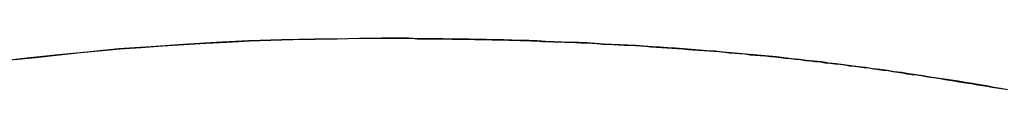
# Model space of a CAD drawing. Extents: x -4.2 to 4.1, y -6.8 to 5.8.
# Tile 192 of 214: x 0.51899 to 0.54487, y -3.99854 to -3.99719. Entities that reach past the tile are written whole.
import ezdxf

# ---------------------------------------------------------------- set-up
doc = ezdxf.new("R2010")
doc.units = 0
doc.layers.get('0').update_dxf_attribs({"linetype": 'CONTINUOUS'})

# ---------------------------------------------------------------- blocks, each defined once
blk = doc.blocks.new('*U1')
blk.add_line((0.528509, -3.997192, 4.435), (0.528509, -3.997192, 4.4349))
blk.add_line((0.528509, -3.997192, 4.435), (0.528509, -3.997192, 4.4349))
for points in [[(0.518851, -3.99775, 4.435), (0.519399, -3.99769, 4.435), (0.519949, -3.99763, 4.435), (0.520502, -3.99757, 4.435), (0.521058, -3.99752, 4.435), (0.521616, -3.99747, 4.435), (0.522176, -3.99743, 4.435), (0.522739, -3.99739, 4.435), (0.523305, -3.99735, 4.435), (0.523873, -3.99732, 4.435), (0.524443, -3.99729, 4.435), (0.525017, -3.99726, 4.435), (0.525592, -3.99724, 4.435), (0.526171, -3.99722, 4.435), (0.526752, -3.99721, 4.435), (0.527335, -3.9972, 4.435), (0.527921, -3.99719, 4.435), (0.528509, -3.99719, 4.435)], [(0.518851, -3.99775, 4.435), (0.519399, -3.99769, 4.435), (0.519949, -3.99763, 4.435), (0.520502, -3.99757, 4.435), (0.521058, -3.99752, 4.435), (0.521616, -3.99747, 4.435), (0.522176, -3.99743, 4.435), (0.522739, -3.99739, 4.435), (0.523305, -3.99735, 4.435), (0.523873, -3.99732, 4.435), (0.524443, -3.99729, 4.435), (0.525017, -3.99726, 4.435), (0.525592, -3.99724, 4.435), (0.526171, -3.99722, 4.435), (0.526752, -3.99721, 4.435), (0.527335, -3.9972, 4.435), (0.527921, -3.99719, 4.435), (0.528509, -3.99719, 4.435)], [(0.528509, -3.99719, 4.4349), (0.527625, -3.9972, 4.4349), (0.526747, -3.99721, 4.4349), (0.525874, -3.99723, 4.4349), (0.525008, -3.99726, 4.4349), (0.524147, -3.9973, 4.4349), (0.523291, -3.99735, 4.4349), (0.522442, -3.99741, 4.4349), (0.521598, -3.99747, 4.4349), (0.52076, -3.99755, 4.4349), (0.519928, -3.99763, 4.4349), (0.519101, -3.99772, 4.4349), (0.51828, -3.99782, 4.4349)], [(0.528509, -3.99719, 4.4349), (0.527625, -3.9972, 4.4349), (0.526747, -3.99721, 4.4349), (0.525874, -3.99723, 4.4349), (0.525008, -3.99726, 4.4349), (0.524147, -3.9973, 4.4349), (0.523291, -3.99735, 4.4349), (0.522442, -3.99741, 4.4349), (0.521598, -3.99747, 4.4349), (0.52076, -3.99755, 4.4349), (0.519928, -3.99763, 4.4349), (0.519101, -3.99772, 4.4349), (0.51828, -3.99782, 4.4349)], [(0.528509, -3.99719, 4.435), (0.528664, -3.99719, 4.435), (0.528819, -3.99719, 4.435), (0.528973, -3.99719, 4.435), (0.529126, -3.99719, 4.435), (0.52928, -3.99719, 4.435), (0.529433, -3.9972, 4.435), (0.529586, -3.9972, 4.435), (0.529738, -3.9972, 4.435), (0.529891, -3.9972, 4.435), (0.530042, -3.9972, 4.435), (0.530194, -3.9972, 4.435), (0.530345, -3.99721, 4.435), (0.530496, -3.99721, 4.435), (0.530647, -3.99721, 4.435), (0.530797, -3.99721, 4.435), (0.530947, -3.99722, 4.435), (0.531097, -3.99722, 4.435), (0.531247, -3.99722, 4.435), (0.531396, -3.99723, 4.435), (0.531544, -3.99723, 4.435), (0.531693, -3.99723, 4.435), (0.531841, -3.99724, 4.435), (0.531989, -3.99724, 4.435), (0.532137, -3.99725, 4.435), (0.532284, -3.99725, 4.435), (0.532431, -3.99726, 4.435), (0.532577, -3.99726, 4.435), (0.532724, -3.99727, 4.435), (0.53287, -3.99727, 4.435), (0.533015, -3.99728, 4.435), (0.533161, -3.99728, 4.435), (0.533306, -3.99729, 4.435), (0.533451, -3.99729, 4.435), (0.533595, -3.9973, 4.435), (0.533739, -3.99731, 4.435), (0.533883, -3.99731, 4.435), (0.534026, -3.99732, 4.435), (0.53417, -3.99733, 4.435), (0.534313, -3.99734, 4.435), (0.534455, -3.99734, 4.435), (0.534597, -3.99735, 4.435), (0.534739, -3.99736, 4.435), (0.534881, -3.99737, 4.435), (0.535022, -3.99737, 4.435), (0.535163, -3.99738, 4.435), (0.535304, -3.99739, 4.435), (0.535444, -3.9974, 4.435), (0.535585, -3.99741, 4.435), (0.535724, -3.99742, 4.435), (0.535864, -3.99743, 4.435), (0.536003, -3.99744, 4.435), (0.536142, -3.99745, 4.435), (0.53628, -3.99746, 4.435), (0.536419, -3.99747, 4.435), (0.536556, -3.99748, 4.435), (0.536694, -3.99749, 4.435), (0.536831, -3.9975, 4.435), (0.536968, -3.99751, 4.435), (0.537105, -3.99752, 4.435), (0.537241, -3.99753, 4.435), (0.537377, -3.99754, 4.435), (0.537513, -3.99755, 4.435), (0.537649, -3.99757, 4.435), (0.537784, -3.99758, 4.435), (0.537918, -3.99759, 4.435), (0.538053, -3.9976, 4.435), (0.538187, -3.99762, 4.435), (0.538321, -3.99763, 4.435), (0.538455, -3.99764, 4.435), (0.538588, -3.99765, 4.435), (0.538721, -3.99767, 4.435), (0.538853, -3.99768, 4.435), (0.538986, -3.99769, 4.435), (0.539118, -3.99771, 4.435), (0.539249, -3.99772, 4.435), (0.539381, -3.99774, 4.435), (0.539512, -3.99775, 4.435), (0.539643, -3.99777, 4.435), (0.539773, -3.99778, 4.435), (0.539903, -3.9978, 4.435), (0.540033, -3.99781, 4.435), (0.540163, -3.99783, 4.435), (0.540292, -3.99784, 4.435), (0.540421, -3.99786, 4.435), (0.540549, -3.99787, 4.435), (0.540677, -3.99789, 4.435), (0.540805, -3.99791, 4.435), (0.540933, -3.99792, 4.435), (0.54106, -3.99794, 4.435), (0.541187, -3.99796, 4.435), (0.541314, -3.99797, 4.435), (0.541441, -3.99799, 4.435), (0.541567, -3.99801, 4.435), (0.541692, -3.99803, 4.435), (0.541818, -3.99804, 4.435), (0.541943, -3.99806, 4.435), (0.542068, -3.99808, 4.435), (0.542193, -3.9981, 4.435), (0.542318, -3.99812, 4.435), (0.542443, -3.99814, 4.435), (0.542567, -3.99815, 4.435), (0.542692, -3.99817, 4.435), (0.542816, -3.99819, 4.435), (0.54294, -3.99821, 4.435), (0.543065, -3.99823, 4.435), (0.543189, -3.99825, 4.435), (0.543313, -3.99827, 4.435), (0.543436, -3.99829, 4.435), (0.54356, -3.99831, 4.435), (0.543684, -3.99833, 4.435), (0.543807, -3.99835, 4.435), (0.543931, -3.99837, 4.435), (0.544054, -3.99839, 4.435), (0.544177, -3.99841, 4.435), (0.5443, -3.99843, 4.435), (0.544423, -3.99845, 4.435), (0.544546, -3.99847, 4.435), (0.544669, -3.99849, 4.435), (0.544791, -3.99851, 4.435), (0.544914, -3.99853, 4.435)], [(0.528509, -3.99719, 4.435), (0.528664, -3.99719, 4.435), (0.528819, -3.99719, 4.435), (0.528973, -3.99719, 4.435), (0.529126, -3.99719, 4.435), (0.52928, -3.99719, 4.435), (0.529433, -3.9972, 4.435), (0.529586, -3.9972, 4.435), (0.529738, -3.9972, 4.435), (0.529891, -3.9972, 4.435), (0.530042, -3.9972, 4.435), (0.530194, -3.9972, 4.435), (0.530345, -3.99721, 4.435), (0.530496, -3.99721, 4.435), (0.530647, -3.99721, 4.435), (0.530797, -3.99721, 4.435), (0.530947, -3.99722, 4.435), (0.531097, -3.99722, 4.435), (0.531247, -3.99722, 4.435), (0.531396, -3.99723, 4.435), (0.531544, -3.99723, 4.435), (0.531693, -3.99723, 4.435), (0.531841, -3.99724, 4.435), (0.531989, -3.99724, 4.435), (0.532137, -3.99725, 4.435), (0.532284, -3.99725, 4.435), (0.532431, -3.99726, 4.435), (0.532577, -3.99726, 4.435), (0.532724, -3.99727, 4.435), (0.53287, -3.99727, 4.435), (0.533015, -3.99728, 4.435), (0.533161, -3.99728, 4.435), (0.533306, -3.99729, 4.435), (0.533451, -3.99729, 4.435), (0.533595, -3.9973, 4.435), (0.533739, -3.99731, 4.435), (0.533883, -3.99731, 4.435), (0.534026, -3.99732, 4.435), (0.53417, -3.99733, 4.435), (0.534313, -3.99734, 4.435), (0.534455, -3.99734, 4.435), (0.534597, -3.99735, 4.435), (0.534739, -3.99736, 4.435), (0.534881, -3.99737, 4.435), (0.535022, -3.99737, 4.435), (0.535163, -3.99738, 4.435), (0.535304, -3.99739, 4.435), (0.535444, -3.9974, 4.435), (0.535585, -3.99741, 4.435), (0.535724, -3.99742, 4.435), (0.535864, -3.99743, 4.435), (0.536003, -3.99744, 4.435), (0.536142, -3.99745, 4.435), (0.53628, -3.99746, 4.435), (0.536419, -3.99747, 4.435), (0.536556, -3.99748, 4.435), (0.536694, -3.99749, 4.435), (0.536831, -3.9975, 4.435), (0.536968, -3.99751, 4.435), (0.537105, -3.99752, 4.435), (0.537241, -3.99753, 4.435), (0.537377, -3.99754, 4.435), (0.537513, -3.99755, 4.435), (0.537649, -3.99757, 4.435), (0.537784, -3.99758, 4.435), (0.537918, -3.99759, 4.435), (0.538053, -3.9976, 4.435), (0.538187, -3.99762, 4.435), (0.538321, -3.99763, 4.435), (0.538455, -3.99764, 4.435), (0.538588, -3.99765, 4.435), (0.538721, -3.99767, 4.435), (0.538853, -3.99768, 4.435), (0.538986, -3.99769, 4.435), (0.539118, -3.99771, 4.435), (0.539249, -3.99772, 4.435), (0.539381, -3.99774, 4.435), (0.539512, -3.99775, 4.435), (0.539643, -3.99777, 4.435), (0.539773, -3.99778, 4.435), (0.539903, -3.9978, 4.435), (0.540033, -3.99781, 4.435), (0.540163, -3.99783, 4.435), (0.540292, -3.99784, 4.435), (0.540421, -3.99786, 4.435), (0.540549, -3.99787, 4.435), (0.540677, -3.99789, 4.435), (0.540805, -3.99791, 4.435), (0.540933, -3.99792, 4.435), (0.54106, -3.99794, 4.435), (0.541187, -3.99796, 4.435), (0.541314, -3.99797, 4.435), (0.541441, -3.99799, 4.435), (0.541567, -3.99801, 4.435), (0.541692, -3.99803, 4.435), (0.541818, -3.99804, 4.435), (0.541943, -3.99806, 4.435), (0.542068, -3.99808, 4.435), (0.542193, -3.9981, 4.435), (0.542318, -3.99812, 4.435), (0.542443, -3.99814, 4.435), (0.542567, -3.99815, 4.435), (0.542692, -3.99817, 4.435), (0.542816, -3.99819, 4.435), (0.54294, -3.99821, 4.435), (0.543065, -3.99823, 4.435), (0.543189, -3.99825, 4.435), (0.543313, -3.99827, 4.435), (0.543436, -3.99829, 4.435), (0.54356, -3.99831, 4.435), (0.543684, -3.99833, 4.435), (0.543807, -3.99835, 4.435), (0.543931, -3.99837, 4.435), (0.544054, -3.99839, 4.435), (0.544177, -3.99841, 4.435), (0.5443, -3.99843, 4.435), (0.544423, -3.99845, 4.435), (0.544546, -3.99847, 4.435), (0.544669, -3.99849, 4.435), (0.544791, -3.99851, 4.435), (0.544914, -3.99853, 4.435)], [(0.544952, -3.99854, 4.4349), (0.544768, -3.99851, 4.4349), (0.544584, -3.99848, 4.4349), (0.544399, -3.99844, 4.4349), (0.544214, -3.99841, 4.4349), (0.544029, -3.99838, 4.4349), (0.543843, -3.99835, 4.4349), (0.543657, -3.99832, 4.4349), (0.543471, -3.99829, 4.4349), (0.543285, -3.99826, 4.4349), (0.543099, -3.99824, 4.4349), (0.542912, -3.99821, 4.4349), (0.542725, -3.99818, 4.4349), (0.542538, -3.99815, 4.4349), (0.54235, -3.99812, 4.4349), (0.542163, -3.99809, 4.4349), (0.541975, -3.99807, 4.4349), (0.541786, -3.99804, 4.4349), (0.541597, -3.99801, 4.4349), (0.541408, -3.99799, 4.4349), (0.541217, -3.99796, 4.4349), (0.541026, -3.99794, 4.4349), (0.540835, -3.99791, 4.4349), (0.540642, -3.99789, 4.4349), (0.540449, -3.99786, 4.4349), (0.540255, -3.99784, 4.4349), (0.540061, -3.99781, 4.4349), (0.539865, -3.99779, 4.4349), (0.539669, -3.99777, 4.4349), (0.539473, -3.99775, 4.4349), (0.539275, -3.99773, 4.4349), (0.539077, -3.9977, 4.4349), (0.538878, -3.99768, 4.4349), (0.538679, -3.99766, 4.4349), (0.538479, -3.99764, 4.4349), (0.538278, -3.99762, 4.4349), (0.538076, -3.99761, 4.4349), (0.537874, -3.99759, 4.4349), (0.537671, -3.99757, 4.4349), (0.537467, -3.99755, 4.4349), (0.537263, -3.99753, 4.4349), (0.537058, -3.99752, 4.4349), (0.536852, -3.9975, 4.4349), (0.536645, -3.99748, 4.4349), (0.536438, -3.99747, 4.4349), (0.53623, -3.99745, 4.4349), (0.536022, -3.99744, 4.4349), (0.535812, -3.99742, 4.4349), (0.535602, -3.99741, 4.4349), (0.535391, -3.9974, 4.4349), (0.53518, -3.99738, 4.4349), (0.534968, -3.99737, 4.4349), (0.534755, -3.99736, 4.4349), (0.534541, -3.99735, 4.4349), (0.534327, -3.99734, 4.4349), (0.534112, -3.99733, 4.4349), (0.533896, -3.99731, 4.4349), (0.53368, -3.9973, 4.4349), (0.533463, -3.9973, 4.4349), (0.533245, -3.99729, 4.4349), (0.533027, -3.99728, 4.4349), (0.532808, -3.99727, 4.4349), (0.532588, -3.99726, 4.4349), (0.532367, -3.99725, 4.4349), (0.532146, -3.99725, 4.4349), (0.531924, -3.99724, 4.4349), (0.531701, -3.99723, 4.4349), (0.531478, -3.99723, 4.4349), (0.531254, -3.99722, 4.4349), (0.531029, -3.99722, 4.4349), (0.530803, -3.99721, 4.4349), (0.530577, -3.99721, 4.4349), (0.53035, -3.99721, 4.4349), (0.530122, -3.9972, 4.4349), (0.529894, -3.9972, 4.4349), (0.529665, -3.9972, 4.4349), (0.529435, -3.9972, 4.4349), (0.529205, -3.99719, 4.4349), (0.528974, -3.99719, 4.4349), (0.528742, -3.99719, 4.4349), (0.528509, -3.99719, 4.4349)], [(0.544952, -3.99854, 4.4349), (0.544768, -3.99851, 4.4349), (0.544584, -3.99848, 4.4349), (0.544399, -3.99844, 4.4349), (0.544214, -3.99841, 4.4349), (0.544029, -3.99838, 4.4349), (0.543843, -3.99835, 4.4349), (0.543657, -3.99832, 4.4349), (0.543471, -3.99829, 4.4349), (0.543285, -3.99826, 4.4349), (0.543099, -3.99824, 4.4349), (0.542912, -3.99821, 4.4349), (0.542725, -3.99818, 4.4349), (0.542538, -3.99815, 4.4349), (0.54235, -3.99812, 4.4349), (0.542163, -3.99809, 4.4349), (0.541975, -3.99807, 4.4349), (0.541786, -3.99804, 4.4349), (0.541597, -3.99801, 4.4349), (0.541408, -3.99799, 4.4349), (0.541217, -3.99796, 4.4349), (0.541026, -3.99794, 4.4349), (0.540835, -3.99791, 4.4349), (0.540642, -3.99789, 4.4349), (0.540449, -3.99786, 4.4349), (0.540255, -3.99784, 4.4349), (0.540061, -3.99781, 4.4349), (0.539865, -3.99779, 4.4349), (0.539669, -3.99777, 4.4349), (0.539473, -3.99775, 4.4349), (0.539275, -3.99773, 4.4349), (0.539077, -3.9977, 4.4349), (0.538878, -3.99768, 4.4349), (0.538679, -3.99766, 4.4349), (0.538479, -3.99764, 4.4349), (0.538278, -3.99762, 4.4349), (0.538076, -3.99761, 4.4349), (0.537874, -3.99759, 4.4349), (0.537671, -3.99757, 4.4349), (0.537467, -3.99755, 4.4349), (0.537263, -3.99753, 4.4349), (0.537058, -3.99752, 4.4349), (0.536852, -3.9975, 4.4349), (0.536645, -3.99748, 4.4349), (0.536438, -3.99747, 4.4349), (0.53623, -3.99745, 4.4349), (0.536022, -3.99744, 4.4349), (0.535812, -3.99742, 4.4349), (0.535602, -3.99741, 4.4349), (0.535391, -3.9974, 4.4349), (0.53518, -3.99738, 4.4349), (0.534968, -3.99737, 4.4349), (0.534755, -3.99736, 4.4349), (0.534541, -3.99735, 4.4349), (0.534327, -3.99734, 4.4349), (0.534112, -3.99733, 4.4349), (0.533896, -3.99731, 4.4349), (0.53368, -3.9973, 4.4349), (0.533463, -3.9973, 4.4349), (0.533245, -3.99729, 4.4349), (0.533027, -3.99728, 4.4349), (0.532808, -3.99727, 4.4349), (0.532588, -3.99726, 4.4349), (0.532367, -3.99725, 4.4349), (0.532146, -3.99725, 4.4349), (0.531924, -3.99724, 4.4349), (0.531701, -3.99723, 4.4349), (0.531478, -3.99723, 4.4349), (0.531254, -3.99722, 4.4349), (0.531029, -3.99722, 4.4349), (0.530803, -3.99721, 4.4349), (0.530577, -3.99721, 4.4349), (0.53035, -3.99721, 4.4349), (0.530122, -3.9972, 4.4349), (0.529894, -3.9972, 4.4349), (0.529665, -3.9972, 4.4349), (0.529435, -3.9972, 4.4349), (0.529205, -3.99719, 4.4349), (0.528974, -3.99719, 4.4349), (0.528742, -3.99719, 4.4349), (0.528509, -3.99719, 4.4349)]]:
    blk.add_polyline3d(points)

msp = doc.modelspace()

# ---------------------------------------------------------------- block references
msp.add_blockref('*U1', (0, 0))

doc.saveas('drawing.dxf')
